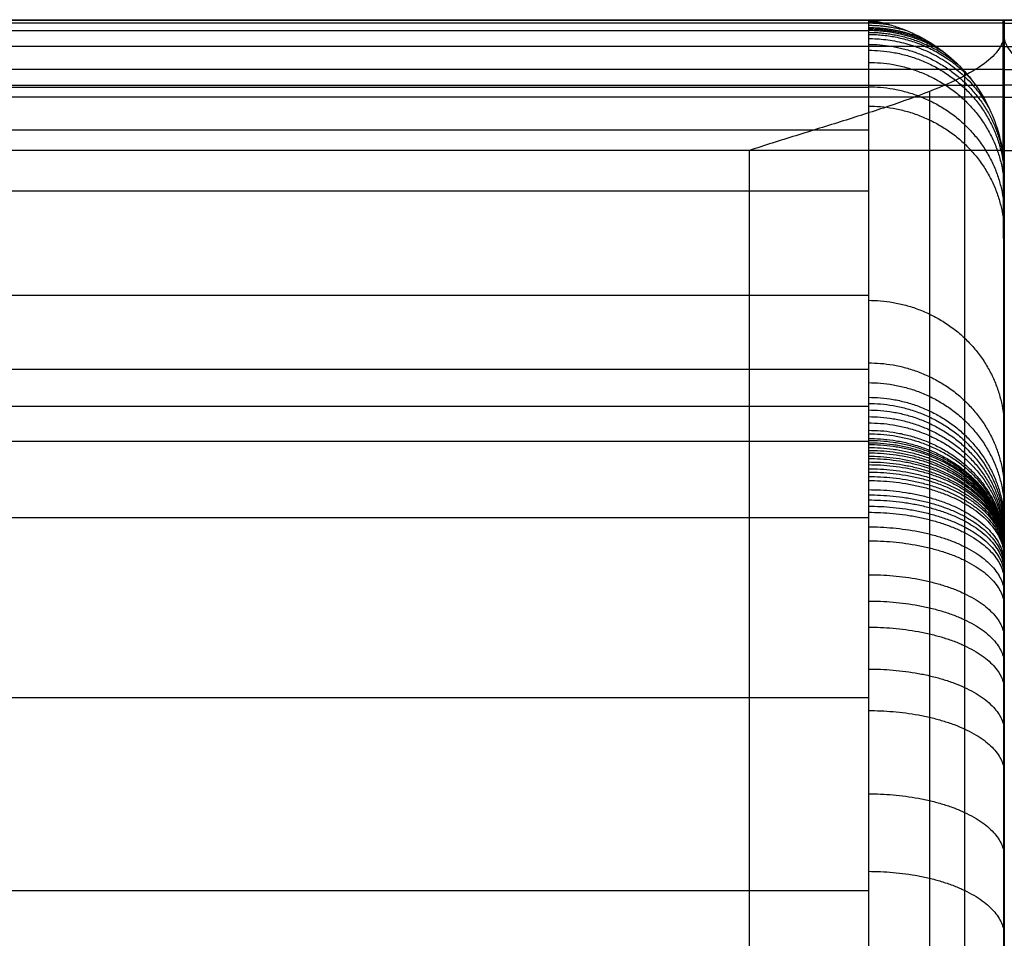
# Model space of a CAD drawing. Header units: millimetres. Extents: x -2558 to -458, y -1100 to -49.
# Tile 77 of 109: x -1566 to -1508, y -103 to -49. Entities that reach past the tile are written whole.
import ezdxf

# ---------------------------------------------------------------- set-up
doc = ezdxf.new("R2010")
doc.units = ezdxf.units.MM
doc.layers.add('patt2$SOLIDEE', color=7, linetype='Continuous', true_color=0x3100ff)

msp = doc.modelspace()

# ---------------------------------------------------------------- linework, layer by layer
at = {"layer": 'patt2$SOLIDEE'}
for points, degree in [([(-2556.978, -49.371, 340.63), (-2032.399, -49.371, 340.63), (-1507.82, -49.371, 340.63)], 2), ([(-1507.82, -49.55, 343.731), (-2032.133, -49.55, 343.731), (-2556.446, -49.55, 343.731)], 2), ([(-2376.626, -49.371, 350.564), (-1942.223, -49.371, 350.564), (-1507.82, -49.371, 350.564)], 2), ([(-1507.82, -49.371, 348.896), (-1941.971, -49.371, 348.896), (-2376.122, -49.371, 348.896)], 2), ([(-2374.387, -49.371, 343.154), (-1941.103, -49.371, 343.154), (-1507.82, -49.371, 343.154)], 2), ([(-1515.82, -49.371, 338.106), (-1944.341, -49.371, 338.106), (-2372.862, -49.371, 338.106)], 2), ([(-1507.82, -49.371, 338.106), (-1511.82, -49.371, 338.106), (-1515.82, -49.371, 338.106)], 2), ([(-458.719, -49.352, 340.63), (-983.298, -49.362, 340.63), (-1507.877, -49.371, 340.63)], 2), ([(-639.071, -49.355, 350.564), (-1073.474, -49.363, 350.564), (-1507.877, -49.371, 350.564)], 2), ([(-641.309, -49.355, 343.154), (-1074.593, -49.363, 343.154), (-1507.877, -49.371, 343.154)], 2), ([(-1507.877, -49.371, 348.896), (-1073.726, -49.363, 348.896), (-639.574, -49.355, 348.896)], 2), ([(-1507.877, -49.371, 350.564), (-1507.877, -49.371, 349.73), (-1507.877, -49.371, 348.896)], 2), ([(-1507.877, -49.371, 350.564), (-1507.877, -53.209, 350.564), (-1507.877, -57.047, 350.564)], 2), ([(-1507.877, -49.371, 338.106), (-1503.877, -49.371, 338.106), (-1499.877, -49.371, 338.106)], 2), ([(-1507.877, -57.047, 350.564), (-1507.877, -53.209, 349.73), (-1507.877, -49.371, 348.896)], 2), ([(-1507.877, -49.371, 343.154), (-1507.877, -49.371, 340.63), (-1507.877, -49.371, 338.106)], 2), ([(-1507.877, -49.55, 343.731), (-983.563, -49.541, 343.731), (-459.25, -49.531, 343.731)], 2), ([(-1507.82, -49.371, 350.564), (-1507.82, -49.371, 349.73), (-1507.82, -49.371, 348.896)], 2), ([(-1507.82, -49.371, 350.564), (-1507.82, -53.209, 350.564), (-1507.82, -57.047, 350.564)], 2), ([(-1507.82, -57.047, 350.564), (-1507.82, -53.209, 349.73), (-1507.82, -49.371, 348.896)], 2), ([(-1507.82, -49.371, 343.154), (-1507.82, -49.371, 340.63), (-1507.82, -49.371, 338.106)], 2), ([(-1515.82, -50.014, 335.844), (-2035.901, -50.014, 335.844), (-2555.983, -50.014, 335.844)], 2), ([(-1507.877, -50.101, 335.564), (-1507.877, -52.901, 335.564), (-1507.877, -55.702, 335.564), (-1507.877, -58.503, 335.564)], 3), ([(-1507.82, -50.101, 335.564), (-1507.82, -52.901, 335.564), (-1507.82, -55.702, 335.564), (-1507.82, -58.503, 335.564)], 3), ([(-1507.82, -50.921, 346.467), (-2031.448, -50.921, 346.467), (-2555.076, -50.921, 346.467)], 2), ([(-1507.877, -50.921, 346.467), (-984.249, -50.911, 346.467), (-460.621, -50.902, 346.467)], 2), ([(-1507.82, -52.292, 348.042), (-2030.762, -52.292, 348.042), (-2553.705, -52.292, 348.042)], 2), ([(-1507.877, -52.292, 348.042), (-984.934, -52.282, 348.042), (-461.991, -52.272, 348.042)], 2), ([(-2557.82, -53.209, 349.73), (-2032.82, -53.209, 349.73), (-1507.82, -53.209, 349.73)], 2), ([(-457.877, -53.19, 349.73), (-982.877, -53.199, 349.73), (-1507.877, -53.209, 349.73)], 2), ([(-1515.82, -53.341, 325.816), (-2034.238, -53.341, 325.816), (-2552.656, -53.341, 325.816)], 2), ([(-1512.213, -53.574, 346.17), (-1512.213, -110.824, 346.17), (-1512.213, -168.075, 346.17), (-1512.213, -225.326, 346.17)], 3), ([(-1507.82, -53.92, 349.189), (-2029.948, -53.92, 349.189), (-2552.077, -53.92, 349.189)], 2), ([(-1507.877, -53.92, 349.189), (-985.748, -53.911, 349.189), (-463.62, -53.901, 349.189)], 2), ([(-1515.82, -55.849, 318.452), (-2032.984, -55.849, 318.452), (-2550.148, -55.849, 318.452)], 2), ([(-1522.82, -57.047, 350.564), (-1949.723, -57.047, 350.564), (-2376.626, -57.047, 350.564)], 2), ([(-1522.82, -216.748, 350.564), (-1522.82, -163.515, 350.564), (-1522.82, -110.281, 350.564), (-1522.82, -57.047, 350.564)], 3), ([(-1507.82, -57.047, 350.564), (-1515.32, -57.047, 350.564), (-1522.82, -57.047, 350.564)], 2), ([(-1507.877, -57.047, 350.564), (-1500.377, -57.047, 350.564), (-1492.877, -57.047, 350.564)], 2), ([(-1507.877, -58.503, 335.564), (-1507.876, -111.746, 335.564), (-1507.875, -164.99, 335.564), (-1507.874, -218.233, 335.564)], 3), ([(-1507.82, -58.503, 335.564), (-1507.82, -111.746, 335.564), (-1507.82, -164.99, 335.564), (-1507.82, -218.233, 335.564)], 3), ([(-1515.82, -59.439, 307.908), (-2031.189, -59.439, 307.908), (-2546.558, -59.439, 307.908)], 2), ([(-1515.82, -65.578, 289.877), (-2028.119, -65.578, 289.877), (-2540.418, -65.578, 289.877)], 2), ([(-1515.82, -69.942, 277.062), (-2025.937, -69.942, 277.062), (-2536.055, -69.942, 277.062)], 2), ([(-1515.82, -72.117, 270.946), (-2024.85, -72.117, 270.946), (-2533.88, -72.117, 270.946)], 2), ([(-1515.82, -74.181, 267.116), (-2023.818, -74.181, 267.116), (-2531.816, -74.181, 267.116)], 2), ([(-1515.82, -78.666, 263.641), (-2021.575, -78.666, 263.641), (-2527.331, -78.666, 263.641)], 2), ([(-1515.82, -89.258, 257.967), (-2016.279, -89.258, 257.967), (-2516.739, -89.258, 257.967)], 2), ([(-1515.82, -100.615, 251.959), (-2010.601, -100.615, 251.959), (-2505.382, -100.615, 251.959)], 2)]:
    msp.add_open_spline(points, degree=degree, dxfattribs=at)
for points, knots in [([(-1515.82, -49.37, 338.105), (-1515.82, -49.375, 338.084), (-1515.82, -49.388, 338.028), (-1515.82, -49.403, 337.991), (-1515.82, -49.434, 337.849), (-1515.82, -49.457, 337.78), (-1515.82, -49.497, 337.613), (-1515.82, -49.571, 337.349), (-1515.82, -49.681, 336.955), (-1515.82, -49.796, 336.566), (-1515.82, -49.893, 336.239), (-1515.82, -49.987, 335.933), (-1515.82, -50.095, 335.581), (-1515.82, -50.257, 335.066), (-1515.82, -50.497, 334.295), (-1515.82, -50.804, 333.363), (-1515.82, -51.271, 331.944), (-1515.82, -52.103, 329.456), (-1515.82, -53.203, 326.217), (-1515.82, -57.868, 312.522), (-1515.82, -63.283, 296.617), (-1515.82, -68.705, 280.696), (-1515.82, -70.575, 275.201), (-1515.82, -71.355, 272.941), (-1515.82, -71.918, 271.438), (-1515.82, -72.28, 270.538), (-1515.82, -72.644, 269.701), (-1515.82, -73.026, 268.921), (-1515.82, -73.37, 268.299), (-1515.82, -73.706, 267.769), (-1515.82, -73.913, 267.47), (-1515.82, -74.105, 267.213), (-1515.82, -74.212, 267.075), (-1515.82, -74.34, 266.917), (-1515.82, -74.487, 266.744), (-1515.82, -74.704, 266.506), (-1515.82, -74.9, 266.306), (-1515.82, -75.048, 266.165), (-1515.82, -75.226, 265.999), (-1515.82, -75.385, 265.86), (-1515.82, -75.586, 265.692), (-1515.82, -75.78, 265.536), (-1515.82, -76.012, 265.357), (-1515.82, -76.243, 265.188), (-1515.82, -76.6, 264.934), (-1515.82, -76.953, 264.697), (-1515.82, -77.321, 264.459), (-1515.82, -77.645, 264.255), (-1515.82, -77.985, 264.046), (-1515.82, -78.521, 263.725), (-1515.82, -79.203, 263.328), (-1515.82, -80.432, 262.634), (-1515.82, -81.881, 261.844), (-1515.82, -83.566, 260.944), (-1515.82, -85.416, 259.968), (-1515.82, -87.568, 258.845), (-1515.82, -90.846, 257.142), (-1515.82, -94.839, 255.063), (-1515.82, -99.39, 252.647), (-1515.82, -103.471, 250.379), (-1515.82, -106.468, 248.555), (-1515.82, -108.61, 247.117), (-1515.82, -110.664, 245.647), (-1515.82, -113.156, 243.651), (-1515.82, -116.148, 240.822), (-1515.82, -119.231, 237.442), (-1515.82, -121.72, 234.382), (-1515.82, -123.536, 231.919), (-1515.82, -125.104, 229.617), (-1515.82, -126.758, 226.85), (-1515.82, -128.375, 223.599), (-1515.82, -129.733, 220.376), (-1515.82, -130.656, 217.776), (-1515.82, -131.281, 215.751), (-1515.82, -131.73, 214.131), (-1515.82, -132.189, 212.149), (-1515.82, -132.496, 210.418), (-1515.82, -132.671, 209.275), (-1515.82, -132.717, 208.965), (-1515.82, -132.771, 208.577), (-1515.82, -132.848, 207.965), (-1515.82, -132.94, 207.178), (-1515.82, -133.045, 206.269), (-1515.82, -133.165, 205.196), (-1515.82, -133.327, 203.744), (-1515.82, -133.511, 202.074), (-1515.82, -134.114, 196.553), (-1515.82, -135.904, 179.983), (-1515.82, -138.867, 152.364), (-1515.82, -147.042, 76.036), (-1515.82, -159.45, -39.965), (-1515.82, -170.61, -144.29), (-1515.82, -176.102, -195.637)], [0.567328, 0.567328, 0.567328, 0.567328, 0.603229, 0.668757, 0.734286, 0.814779, 0.895272, 1.056259, 1.461151, 1.866043, 2.108356, 2.350668, 2.730042, 3.109416, 3.868164, 4.945091, 6.022017, 8.235511, 12.686572, 16.211924, 51.665423, 63.086293, 66.666348, 69.094035, 69.974609, 70.771529, 71.414904, 71.850832, 72.193286, 72.303149, 72.413012, 72.448508, 72.484005, 72.502006, 72.520007, 72.532312, 72.544617, 72.570732, 72.596847, 72.651364, 72.705882, 72.808855, 72.911828, 73.070958, 73.230088, 73.640823, 73.903297, 74.165771, 74.509534, 74.853297, 75.714424, 76.57555, 78.728028, 80.4308, 82.133572, 84.886697, 87.639821, 93.204359, 98.4804, 103.377043, 107.862593, 110.038631, 112.091605, 116.496562, 121.251473, 126.408237, 131.676976, 134.168215, 136.7021, 141.262433, 145.424679, 149.307645, 153.143559, 154.844823, 156.535315, 159.100682, 162.132179, 162.618272, 162.926986, 163.2357, 164.180629, 164.953908, 165.727188, 166.979833, 168.232478, 170.137487, 172.042495, 184.92836, 220.155011, 255.381662, 415.225601, 570.143793, 570.143793, 570.143793, 570.143793]), ([(-1515.82, -49.37, 338.105), (-1515.79, -49.375, 338.083), (-1515.761, -49.38, 338.063), (-1515.702, -49.389, 338.032), (-1515.672, -49.393, 338.021), (-1515.612, -49.402, 337.997), (-1515.583, -49.407, 337.983), (-1515.523, -49.418, 337.948), (-1515.493, -49.424, 337.926), (-1515.403, -49.442, 337.865), (-1515.343, -49.454, 337.835), (-1515.222, -49.478, 337.782), (-1515.162, -49.491, 337.752), (-1515.04, -49.519, 337.684), (-1514.979, -49.534, 337.649), (-1514.857, -49.565, 337.587), (-1514.796, -49.581, 337.558), (-1514.611, -49.63, 337.474), (-1514.488, -49.666, 337.42), (-1514.116, -49.781, 337.261), (-1513.867, -49.87, 337.16), (-1513.37, -50.072, 336.973), (-1513.121, -50.185, 336.888), (-1512.383, -50.56, 336.648), (-1511.899, -50.861, 336.509), (-1510.985, -51.558, 336.277), (-1510.553, -51.954, 336.18), (-1509.772, -52.822, 336.022), (-1509.423, -53.294, 335.956), (-1508.825, -54.288, 335.846), (-1508.576, -54.809, 335.803), (-1508.186, -55.868, 335.73), (-1508.045, -56.405, 335.7), (-1507.862, -57.468, 335.635), (-1507.82, -57.994, 335.602), (-1507.82, -58.503, 335.564)], [0, 0, 0, 0, 0.037376, 0.037376, 0.074751, 0.074751, 0.112127, 0.112127, 0.149502, 0.149502, 0.224253, 0.224253, 0.299004, 0.299004, 0.373755, 0.373755, 0.448506, 0.448506, 0.598008, 0.598008, 0.897012, 0.897012, 1.196016, 1.196016, 1.794025, 1.794025, 2.392033, 2.392033, 2.990041, 2.990041, 3.588049, 3.588049, 4.186058, 4.186058, 4.784066, 4.784066, 4.784066, 4.784066]), ([(-1515.82, -49.371, 338.106), (-1515.82, -49.376, 338.084), (-1515.82, -49.389, 338.028), (-1515.82, -49.405, 337.991), (-1515.82, -49.435, 337.849), (-1515.82, -49.458, 337.78), (-1515.82, -49.499, 337.613), (-1515.82, -49.572, 337.35), (-1515.82, -49.682, 336.955), (-1515.82, -49.797, 336.566), (-1515.82, -49.895, 336.239), (-1515.82, -49.988, 335.933), (-1515.82, -50.096, 335.581), (-1515.82, -50.258, 335.066), (-1515.82, -50.498, 334.295), (-1515.82, -50.806, 333.363), (-1515.82, -51.273, 331.944), (-1515.82, -52.104, 329.456), (-1515.82, -53.205, 326.218), (-1515.82, -57.869, 312.523), (-1515.82, -63.285, 296.617), (-1515.82, -68.706, 280.696), (-1515.82, -70.576, 275.201), (-1515.82, -71.357, 272.942), (-1515.82, -71.92, 271.438), (-1515.82, -72.281, 270.538), (-1515.82, -72.645, 269.701), (-1515.82, -73.027, 268.921), (-1515.82, -73.371, 268.299), (-1515.82, -73.707, 267.769), (-1515.82, -73.914, 267.47), (-1515.82, -74.106, 267.213), (-1515.82, -74.213, 267.075), (-1515.82, -74.342, 266.918), (-1515.82, -74.488, 266.744), (-1515.82, -74.705, 266.507), (-1515.82, -74.901, 266.307), (-1515.82, -75.049, 266.165), (-1515.82, -75.228, 266), (-1515.82, -75.387, 265.861), (-1515.82, -75.587, 265.692), (-1515.82, -75.781, 265.536), (-1515.82, -76.014, 265.358), (-1515.82, -76.244, 265.188), (-1515.82, -76.601, 264.934), (-1515.82, -76.954, 264.697), (-1515.82, -77.322, 264.46), (-1515.82, -77.646, 264.256), (-1515.82, -77.986, 264.047), (-1515.82, -78.522, 263.725), (-1515.82, -79.204, 263.329), (-1515.82, -80.433, 262.635), (-1515.82, -81.883, 261.844), (-1515.82, -83.567, 260.944), (-1515.82, -85.418, 259.968), (-1515.82, -87.569, 258.845), (-1515.82, -90.847, 257.142), (-1515.82, -94.84, 255.063), (-1515.82, -99.391, 252.648), (-1515.82, -103.472, 250.379), (-1515.82, -106.47, 248.555), (-1515.82, -108.611, 247.118), (-1515.82, -110.666, 245.647), (-1515.82, -113.157, 243.651), (-1515.82, -116.149, 240.822), (-1515.82, -119.232, 237.442), (-1515.82, -121.722, 234.382), (-1515.82, -123.537, 231.92), (-1515.82, -125.105, 229.617), (-1515.82, -126.759, 226.85), (-1515.82, -128.376, 223.6), (-1515.82, -129.734, 220.377), (-1515.82, -130.657, 217.776), (-1515.82, -131.282, 215.751), (-1515.82, -131.731, 214.131), (-1515.82, -132.19, 212.149), (-1515.82, -132.498, 210.418), (-1515.82, -132.673, 209.276), (-1515.82, -132.719, 208.966), (-1515.82, -132.772, 208.578), (-1515.82, -132.849, 207.965), (-1515.82, -132.941, 207.178), (-1515.82, -133.046, 206.269), (-1515.82, -133.166, 205.197), (-1515.82, -133.328, 203.745), (-1515.82, -133.512, 202.074), (-1515.82, -134.115, 196.553), (-1515.82, -135.905, 179.983), (-1515.82, -138.868, 152.364), (-1515.82, -147.043, 76.036), (-1515.82, -159.45, -39.965), (-1515.82, -170.61, -144.29), (-1515.82, -176.102, -195.637)], [0.567328, 0.567328, 0.567328, 0.567328, 0.603229, 0.668757, 0.734286, 0.814779, 0.895272, 1.056259, 1.461151, 1.866043, 2.108356, 2.350668, 2.730042, 3.109416, 3.868164, 4.945091, 6.022017, 8.235511, 12.686572, 16.211924, 51.665423, 63.086293, 66.666348, 69.094035, 69.974609, 70.771529, 71.414904, 71.850832, 72.193286, 72.303149, 72.413012, 72.448508, 72.484005, 72.502006, 72.520007, 72.532312, 72.544617, 72.570732, 72.596847, 72.651364, 72.705882, 72.808855, 72.911828, 73.070958, 73.230088, 73.640823, 73.903297, 74.165771, 74.509534, 74.853297, 75.714424, 76.57555, 78.728028, 80.4308, 82.133572, 84.886697, 87.639821, 93.204359, 98.4804, 103.377043, 107.862593, 110.038631, 112.091605, 116.496562, 121.251473, 126.408237, 131.676976, 134.168215, 136.7021, 141.262433, 145.424679, 149.307645, 153.143559, 154.844823, 156.535315, 159.100682, 162.132179, 162.618272, 162.926986, 163.2357, 164.180629, 164.953908, 165.727188, 166.979833, 168.232478, 170.137487, 172.042495, 184.92836, 220.155011, 255.381662, 415.225601, 570.143793, 570.143793, 570.143793, 570.143793]), ([(-1507.877, -49.371, 343.154), (-1507.877, -49.425, 343.348), (-1507.877, -49.807, 344.576), (-1507.877, -50.975, 346.736), (-1507.877, -52.254, 348.086), (-1507.877, -53.76, 349.175), (-1507.877, -55.406, 349.954), (-1507.877, -57.047, 350.564)], [481.869298, 481.869298, 481.869298, 481.869298, 486.619907, 512.231481, 537.843055, 563.454629, 589.066204, 589.066204, 589.066204, 589.066204]), ([(-1507.82, -49.371, 343.154), (-1507.82, -49.425, 343.348), (-1507.82, -49.807, 344.576), (-1507.82, -50.975, 346.736), (-1507.82, -52.254, 348.086), (-1507.82, -53.76, 349.175), (-1507.82, -55.406, 349.954), (-1507.82, -57.047, 350.564)], [481.869298, 481.869298, 481.869298, 481.869298, 486.619907, 512.231481, 537.843055, 563.454629, 589.066204, 589.066204, 589.066204, 589.066204]), ([(-1507.82, -50.101, 335.564), (-1507.82, -50.39, 336.447), (-1507.898, -50.68, 337.364), (-1508.242, -51.258, 339.222), (-1508.507, -51.548, 340.162), (-1509.238, -52.127, 342.008), (-1509.704, -52.416, 342.914), (-1510.825, -52.995, 344.629), (-1511.481, -53.284, 345.438), (-1512.945, -53.863, 346.902), (-1513.754, -54.153, 347.558), (-1515.469, -54.732, 348.679), (-1516.375, -55.021, 349.145), (-1518.221, -55.6, 349.876), (-1519.162, -55.889, 350.141), (-1521.019, -56.468, 350.485), (-1521.936, -56.758, 350.564), (-1522.82, -57.047, 350.564)], [0, 0, 0, 0, 0.87722, 0.87722, 1.754439, 1.754439, 2.631659, 2.631659, 3.508878, 3.508878, 4.386098, 4.386098, 5.263317, 5.263317, 6.140537, 6.140537, 7.017757, 7.017757, 7.017757, 7.017757]), ([(-1507.877, -50.101, 335.564), (-1507.877, -50.39, 336.447), (-1507.798, -50.68, 337.364), (-1507.454, -51.258, 339.222), (-1507.189, -51.548, 340.162), (-1506.458, -52.127, 342.008), (-1505.992, -52.416, 342.914), (-1504.871, -52.995, 344.629), (-1504.215, -53.284, 345.438), (-1502.751, -53.863, 346.902), (-1501.942, -54.153, 347.558), (-1500.227, -54.731, 348.679), (-1499.321, -55.021, 349.145), (-1497.475, -55.6, 349.876), (-1496.535, -55.889, 350.141), (-1494.677, -56.468, 350.485), (-1493.76, -56.757, 350.564), (-1492.877, -57.047, 350.564)], [0, 0, 0, 0, 0.87722, 0.87722, 1.754439, 1.754439, 2.631659, 2.631659, 3.508878, 3.508878, 4.386098, 4.386098, 5.263317, 5.263317, 6.140537, 6.140537, 7.017757, 7.017757, 7.017757, 7.017757]), ([(-1507.877, -58.503, 335.564), (-1507.877, -58.583, 335.318), (-1507.877, -58.895, 334.371), (-1507.877, -59.681, 332.019), (-1507.877, -60.774, 328.803), (-1507.876, -65.442, 315.099), (-1507.876, -70.856, 299.196), (-1507.876, -76.278, 283.275), (-1507.876, -78.149, 277.776), (-1507.876, -78.899, 275.605), (-1507.876, -79.38, 274.324), (-1507.876, -79.669, 273.606), (-1507.876, -79.92, 273.033), (-1507.876, -80.129, 272.608), (-1507.876, -80.274, 272.35), (-1507.876, -80.375, 272.192), (-1507.876, -80.423, 272.122), (-1507.876, -80.459, 272.073), (-1507.876, -80.478, 272.05), (-1507.876, -80.493, 272.032), (-1507.876, -80.503, 272.019), (-1507.876, -80.513, 272.009), (-1507.876, -80.525, 271.997), (-1507.876, -80.54, 271.982), (-1507.876, -80.566, 271.958), (-1507.876, -80.6, 271.928), (-1507.876, -80.654, 271.882), (-1507.876, -80.722, 271.828), (-1507.876, -80.818, 271.754), (-1507.876, -80.931, 271.67), (-1507.876, -81.129, 271.53), (-1507.876, -81.359, 271.375), (-1507.876, -81.621, 271.205), (-1507.876, -81.866, 271.051), (-1507.876, -82.136, 270.885), (-1507.876, -82.579, 270.619), (-1507.876, -83.174, 270.273), (-1507.876, -84.299, 269.638), (-1507.876, -85.679, 268.885), (-1507.876, -87.313, 268.012), (-1507.876, -89.129, 267.055), (-1507.876, -91.259, 265.943), (-1507.876, -94.534, 264.241), (-1507.876, -98.553, 262.149), (-1507.876, -103.187, 259.689), (-1507.876, -107.458, 257.317), (-1507.876, -110.752, 255.315), (-1507.876, -113.164, 253.696), (-1507.876, -115.505, 252.021), (-1507.875, -118.425, 249.684), (-1507.875, -121.893, 246.399), (-1507.875, -125.302, 242.657), (-1507.875, -128.021, 239.316), (-1507.875, -130.059, 236.555), (-1507.875, -131.858, 233.914), (-1507.875, -133.785, 230.691), (-1507.875, -135.656, 226.925), (-1507.875, -137.194, 223.274), (-1507.875, -138.245, 220.314), (-1507.875, -138.956, 218.011), (-1507.875, -139.487, 216.098), (-1507.875, -140.035, 213.731), (-1507.875, -140.388, 211.733), (-1507.875, -140.581, 210.472), (-1507.875, -140.635, 210.109), (-1507.875, -140.707, 209.593), (-1507.875, -140.79, 208.922), (-1507.875, -140.887, 208.097), (-1507.875, -140.994, 207.17), (-1507.875, -141.116, 206.084), (-1507.875, -141.278, 204.623), (-1507.875, -141.463, 202.946), (-1507.875, -142.068, 197.414), (-1507.875, -143.858, 180.837), (-1507.875, -146.821, 153.216), (-1507.875, -154.997, 76.887), (-1507.875, -167.435, -39.398), (-1507.874, -178.625, -144.007), (-1507.874, -184.148, -195.637)], [5.245713, 5.245713, 5.245713, 5.245713, 6.022017, 8.235511, 12.686572, 16.211924, 51.665423, 63.086293, 66.666348, 69.094035, 69.974609, 70.771529, 71.414904, 71.850832, 72.193286, 72.303149, 72.413012, 72.448508, 72.484005, 72.502006, 72.520007, 72.532312, 72.544617, 72.570732, 72.596847, 72.651364, 72.705882, 72.808855, 72.911828, 73.070958, 73.230088, 73.640823, 73.903297, 74.165771, 74.509534, 74.853297, 75.714424, 76.57555, 78.728028, 80.4308, 82.133572, 84.886697, 87.639821, 93.204359, 98.4804, 103.377043, 107.862593, 110.038631, 112.091605, 116.496562, 121.251473, 126.408237, 131.676976, 134.168215, 136.7021, 141.262433, 145.424679, 149.307645, 153.143559, 154.844823, 156.535315, 159.100682, 162.132179, 162.618272, 162.926986, 163.2357, 164.180629, 164.953908, 165.727188, 166.979833, 168.232478, 170.137487, 172.042495, 184.92836, 220.155011, 255.381662, 415.225601, 570.999538, 570.999538, 570.999538, 570.999538]), ([(-1507.82, -58.503, 335.564), (-1507.82, -58.583, 335.318), (-1507.82, -58.895, 334.371), (-1507.82, -59.681, 332.019), (-1507.82, -60.774, 328.803), (-1507.82, -65.442, 315.099), (-1507.82, -70.856, 299.196), (-1507.82, -76.278, 283.275), (-1507.82, -78.149, 277.776), (-1507.82, -78.899, 275.605), (-1507.82, -79.38, 274.324), (-1507.82, -79.669, 273.606), (-1507.82, -79.92, 273.033), (-1507.82, -80.129, 272.608), (-1507.82, -80.274, 272.35), (-1507.82, -80.375, 272.192), (-1507.82, -80.423, 272.122), (-1507.82, -80.459, 272.073), (-1507.82, -80.478, 272.05), (-1507.82, -80.493, 272.032), (-1507.82, -80.503, 272.019), (-1507.82, -80.513, 272.009), (-1507.82, -80.525, 271.997), (-1507.82, -80.54, 271.982), (-1507.82, -80.566, 271.958), (-1507.82, -80.6, 271.928), (-1507.82, -80.654, 271.882), (-1507.82, -80.722, 271.828), (-1507.82, -80.818, 271.754), (-1507.82, -80.931, 271.67), (-1507.82, -81.129, 271.53), (-1507.82, -81.359, 271.375), (-1507.82, -81.621, 271.205), (-1507.82, -81.866, 271.051), (-1507.82, -82.136, 270.885), (-1507.82, -82.579, 270.619), (-1507.82, -83.174, 270.273), (-1507.82, -84.299, 269.638), (-1507.82, -85.679, 268.885), (-1507.82, -87.313, 268.012), (-1507.82, -89.129, 267.055), (-1507.82, -91.259, 265.943), (-1507.82, -94.534, 264.241), (-1507.82, -98.553, 262.149), (-1507.82, -103.187, 259.689), (-1507.82, -107.458, 257.317), (-1507.82, -110.752, 255.315), (-1507.82, -113.164, 253.696), (-1507.82, -115.505, 252.021), (-1507.82, -118.425, 249.684), (-1507.82, -121.893, 246.399), (-1507.82, -125.302, 242.657), (-1507.82, -128.021, 239.316), (-1507.82, -130.059, 236.555), (-1507.82, -131.858, 233.914), (-1507.82, -133.785, 230.691), (-1507.82, -135.656, 226.925), (-1507.82, -137.194, 223.274), (-1507.82, -138.245, 220.314), (-1507.82, -138.956, 218.011), (-1507.82, -139.487, 216.098), (-1507.82, -140.035, 213.731), (-1507.82, -140.388, 211.733), (-1507.82, -140.581, 210.472), (-1507.82, -140.635, 210.109), (-1507.82, -140.707, 209.593), (-1507.82, -140.79, 208.922), (-1507.82, -140.887, 208.097), (-1507.82, -140.994, 207.17), (-1507.82, -141.116, 206.084), (-1507.82, -141.278, 204.623), (-1507.82, -141.463, 202.946), (-1507.82, -142.068, 197.414), (-1507.82, -143.858, 180.837), (-1507.82, -146.821, 153.216), (-1507.82, -154.997, 76.887), (-1507.82, -167.435, -39.398), (-1507.82, -178.625, -144.007), (-1507.82, -184.148, -195.637)], [5.245713, 5.245713, 5.245713, 5.245713, 6.022017, 8.235511, 12.686572, 16.211924, 51.665423, 63.086293, 66.666348, 69.094035, 69.974609, 70.771529, 71.414904, 71.850832, 72.193286, 72.303149, 72.413012, 72.448508, 72.484005, 72.502006, 72.520007, 72.532312, 72.544617, 72.570732, 72.596847, 72.651364, 72.705882, 72.808855, 72.911828, 73.070958, 73.230088, 73.640823, 73.903297, 74.165771, 74.509534, 74.853297, 75.714424, 76.57555, 78.728028, 80.4308, 82.133572, 84.886697, 87.639821, 93.204359, 98.4804, 103.377043, 107.862593, 110.038631, 112.091605, 116.496562, 121.251473, 126.408237, 131.676976, 134.168215, 136.7021, 141.262433, 145.424679, 149.307645, 153.143559, 154.844823, 156.535315, 159.100682, 162.132179, 162.618272, 162.926986, 163.2357, 164.180629, 164.953908, 165.727188, 166.979833, 168.232478, 170.137487, 172.042495, 184.92836, 220.155011, 255.381662, 415.225601, 570.999538, 570.999538, 570.999538, 570.999538]), ([(-1507.82, -184.148, -195.637), (-1507.82, -178.625, -144.007), (-1507.82, -167.435, -39.398), (-1507.82, -154.997, 76.887), (-1507.82, -146.821, 153.216), (-1507.82, -143.858, 180.837), (-1507.82, -142.068, 197.414), (-1507.82, -141.463, 202.946), (-1507.82, -141.278, 204.623), (-1507.82, -141.116, 206.084), (-1507.82, -140.994, 207.17), (-1507.82, -140.887, 208.097), (-1507.82, -140.79, 208.922), (-1507.82, -140.707, 209.593), (-1507.82, -140.635, 210.109), (-1507.82, -140.581, 210.472), (-1507.82, -140.388, 211.733), (-1507.82, -140.035, 213.731), (-1507.82, -139.487, 216.098), (-1507.82, -138.956, 218.011), (-1507.82, -138.245, 220.314), (-1507.82, -137.194, 223.274), (-1507.82, -135.656, 226.925), (-1507.82, -133.785, 230.691), (-1507.82, -131.858, 233.914), (-1507.82, -130.059, 236.555), (-1507.82, -128.021, 239.316), (-1507.82, -125.302, 242.657), (-1507.82, -121.893, 246.399), (-1507.82, -118.425, 249.684), (-1507.82, -115.505, 252.021), (-1507.82, -113.164, 253.696), (-1507.82, -110.752, 255.315), (-1507.82, -107.458, 257.317), (-1507.82, -103.187, 259.689), (-1507.82, -98.553, 262.149), (-1507.82, -94.534, 264.241), (-1507.82, -91.259, 265.943), (-1507.82, -89.129, 267.055), (-1507.82, -87.313, 268.012), (-1507.82, -85.679, 268.885), (-1507.82, -84.299, 269.638), (-1507.82, -83.174, 270.273), (-1507.82, -82.579, 270.619), (-1507.82, -82.136, 270.885), (-1507.82, -81.866, 271.051), (-1507.82, -81.621, 271.205), (-1507.82, -81.359, 271.375), (-1507.82, -81.129, 271.53), (-1507.82, -80.931, 271.67), (-1507.82, -80.818, 271.754), (-1507.82, -80.722, 271.828), (-1507.82, -80.654, 271.882), (-1507.82, -80.6, 271.928), (-1507.82, -80.566, 271.958), (-1507.82, -80.54, 271.982), (-1507.82, -80.525, 271.997), (-1507.82, -80.513, 272.009), (-1507.82, -80.503, 272.019), (-1507.82, -80.493, 272.032), (-1507.82, -80.478, 272.05), (-1507.82, -80.459, 272.073), (-1507.82, -80.423, 272.122), (-1507.82, -80.375, 272.192), (-1507.82, -80.274, 272.35), (-1507.82, -80.129, 272.608), (-1507.82, -79.92, 273.033), (-1507.82, -79.669, 273.606), (-1507.82, -79.38, 274.324), (-1507.82, -78.899, 275.605), (-1507.82, -78.149, 277.776), (-1507.82, -76.278, 283.275), (-1507.82, -70.856, 299.196), (-1507.82, -65.442, 315.099), (-1507.82, -60.774, 328.803), (-1507.82, -59.681, 332.019), (-1507.82, -58.895, 334.371), (-1507.82, -58.583, 335.318), (-1507.82, -58.503, 335.564)], [-570.999538, -570.999538, -570.999538, -570.999538, -415.225601, -255.381662, -220.155011, -184.92836, -172.042495, -170.137487, -168.232478, -166.979833, -165.727188, -164.953908, -164.180629, -163.2357, -162.926986, -162.618272, -162.132179, -159.100682, -156.535315, -154.844823, -153.143559, -149.307645, -145.424679, -141.262433, -136.7021, -134.168215, -131.676976, -126.408237, -121.251473, -116.496562, -112.091605, -110.038631, -107.862593, -103.377043, -98.4804, -93.204359, -87.639821, -84.886697, -82.133572, -80.4308, -78.728028, -76.57555, -75.714424, -74.853297, -74.509534, -74.165771, -73.903297, -73.640823, -73.230088, -73.070958, -72.911828, -72.808855, -72.705882, -72.651364, -72.596847, -72.570732, -72.544617, -72.532312, -72.520007, -72.502006, -72.484005, -72.448508, -72.413012, -72.303149, -72.193286, -71.850832, -71.414904, -70.771529, -69.974609, -69.094035, -66.666348, -63.086293, -51.665423, -16.211924, -12.686572, -8.235511, -6.022017, -5.245713, -5.245713, -5.245713, -5.245713])]:
    msp.add_open_spline(points, degree=3, knots=knots, dxfattribs=at)
for points, weights in [([(-1515.82, -49.383, 338.048), (-1515.776, -49.383, 338.048), (-1515.733, -49.384, 338.049)], [1, 0.997752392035, 0.995539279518]), ([(-1515.82, -49.405, 337.976), (-1515.696, -49.405, 337.976), (-1515.573, -49.409, 337.977)], [1, 0.993649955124, 0.987575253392]), ([(-1515.82, -49.43, 337.87), (-1515.616, -49.43, 337.87), (-1515.412, -49.44, 337.872)], [1, 0.989547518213, 0.979841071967]), ([(-1515.82, -49.458, 337.771), (-1515.516, -49.458, 337.771), (-1515.213, -49.48, 337.777)], [1, 0.98450818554, 0.970655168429]), ([(-1515.82, -49.487, 337.658), (-1515.415, -49.487, 337.658), (-1515.012, -49.526, 337.668)], [1, 0.979468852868, 0.961816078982]), ([(-1515.82, -49.543, 337.449), (-1515.21, -49.543, 337.449), (-1514.607, -49.632, 337.473)], [1, 0.969390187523, 0.945178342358]), ([(-1515.82, -49.68, 336.962), (-1514.675, -49.68, 336.962), (-1513.576, -49.988, 337.051)], [1, 0.944041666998, 0.909465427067]), ([(-1515.82, -49.814, 336.506), (-1514.11, -49.814, 336.506), (-1512.55, -50.483, 336.705)], [1, 0.918693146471, 0.882527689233]), ([(-1515.82, -49.893, 336.241), (-1513.757, -49.893, 336.241), (-1511.952, -50.847, 336.529)], [1, 0.903523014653, 0.870603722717]), ([(-1515.82, -49.972, 335.982), (-1513.392, -49.972, 335.982), (-1511.374, -51.262, 336.376)], [1, 0.888352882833, 0.861822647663]), ([(-1515.82, -50.095, 335.583), (-1512.795, -50.095, 335.583), (-1510.527, -52.005, 336.178)], [1, 0.864601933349, 0.854386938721]), ([(-1515.82, -50.217, 335.194), (-1512.164, -50.217, 335.194), (-1509.771, -52.853, 336.024)], [1, 0.840850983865, 0.854655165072]), ([(-1515.82, -50.462, 334.414), (-1510.789, -50.462, 334.414), (-1508.609, -54.778, 335.808)], [1, 0.793349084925, 0.878303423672]), ([(-1515.82, -50.805, 333.36), (-1508.528, -50.805, 333.36), (-1507.854, -57.706, 335.619)], [1, 0.72592744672, 0.964777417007]), ([(-1515.82, -51.15, 332.314), (-1507.82, -51.15, 332.314), (-1507.82, -58.745, 334.826)], [1, 0.707106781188, 1]), ([(-1515.82, -51.863, 330.178), (-1507.82, -51.863, 330.178), (-1507.82, -59.446, 332.727)], [1, 0.707106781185, 1]), ([(-1515.82, -53.302, 325.929), (-1507.82, -53.302, 325.929), (-1507.82, -60.874, 328.511)], [1, 0.707106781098, 1]), ([(-1515.82, -54.439, 322.59), (-1507.82, -54.439, 322.59), (-1507.82, -62.01, 325.174)], [1, 0.707106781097, 1]), ([(-1515.82, -65.866, 289.033), (-1507.82, -65.866, 289.033), (-1507.82, -73.439, 291.613)], [1, 0.707106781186, 1]), ([(-1515.82, -69.546, 278.224), (-1507.82, -69.546, 278.224), (-1507.82, -77.12, 280.801)], [1, 0.707106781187, 1]), ([(-1515.82, -70.711, 274.81), (-1507.82, -70.711, 274.81), (-1507.82, -78.276, 277.413)], [1, 0.707106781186, 1]), ([(-1515.82, -71.573, 272.366), (-1507.82, -71.573, 272.366), (-1507.82, -79.083, 275.123)], [1, 0.707106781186, 1]), ([(-1515.82, -71.938, 271.397), (-1507.82, -71.938, 271.397), (-1507.82, -79.394, 274.299)], [1, 0.707106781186, 1]), ([(-1515.82, -72.32, 270.453), (-1507.82, -72.32, 270.453), (-1507.82, -79.692, 273.561)], [1, 0.707106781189, 1]), ([(-1515.82, -72.713, 269.569), (-1507.82, -72.713, 269.569), (-1507.82, -79.953, 272.972)], [1, 0.707106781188, 1]), ([(-1515.82, -73.08, 268.833), (-1507.82, -73.08, 268.833), (-1507.82, -80.147, 272.582)], [1, 0.707106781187, 1]), ([(-1515.82, -73.515, 268.073), (-1507.82, -73.515, 268.073), (-1507.82, -80.316, 272.285)], [1, 0.707106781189, 1]), ([(-1515.82, -73.718, 267.756), (-1507.82, -73.718, 267.756), (-1507.82, -80.375, 272.192)], [1, 0.707106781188, 1]), ([(-1515.82, -73.994, 267.362), (-1507.82, -73.994, 267.362), (-1507.82, -80.438, 272.102)], [1, 0.707106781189, 1]), ([(-1515.82, -74.107, 267.211), (-1507.82, -74.107, 267.211), (-1507.82, -80.46, 272.074)], [1, 0.707106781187, 1]), ([(-1515.82, -74.247, 267.033), (-1507.82, -74.247, 267.033), (-1507.82, -80.481, 272.046)], [1, 0.707106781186, 1]), ([(-1515.82, -74.351, 266.905), (-1507.82, -74.351, 266.905), (-1507.82, -80.493, 272.032)], [1, 0.707106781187, 1]), ([(-1515.82, -74.526, 266.702), (-1507.82, -74.526, 266.702), (-1507.82, -80.505, 272.018)], [1, 0.707106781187, 1]), ([(-1515.82, -74.696, 266.516), (-1507.82, -74.696, 266.516), (-1507.82, -80.513, 272.009)], [1, 0.707106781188, 1]), ([(-1515.82, -74.84, 266.368), (-1507.82, -74.84, 266.368), (-1507.82, -80.521, 272)], [1, 0.707106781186, 1]), ([(-1515.82, -75.04, 266.173), (-1507.82, -75.04, 266.173), (-1507.82, -80.54, 271.982)], [1, 0.70710678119, 1]), ([(-1515.82, -75.175, 266.048), (-1507.82, -75.175, 266.048), (-1507.82, -80.559, 271.964)], [1, 0.707106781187, 1]), ([(-1515.82, -75.379, 265.867), (-1507.82, -75.379, 265.867), (-1507.82, -80.6, 271.928)], [1, 0.70710678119, 1]), ([(-1515.82, -75.536, 265.734), (-1507.82, -75.536, 265.734), (-1507.82, -80.642, 271.893)], [1, 0.707106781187, 1]), ([(-1515.82, -75.775, 265.542), (-1507.82, -75.775, 265.542), (-1507.82, -80.722, 271.828)], [1, 0.707106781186, 1]), ([(-1515.82, -75.973, 265.388), (-1507.82, -75.973, 265.388), (-1507.82, -80.804, 271.765)], [1, 0.70710678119, 1]), ([(-1515.82, -76.238, 265.192), (-1507.82, -76.238, 265.192), (-1507.82, -80.931, 271.671)], [1, 0.707106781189, 1]), ([(-1515.82, -76.474, 265.024), (-1507.82, -76.474, 265.024), (-1507.82, -81.061, 271.578)], [1, 0.707106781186, 1]), ([(-1515.82, -77.008, 264.663), (-1507.82, -77.008, 264.663), (-1507.82, -81.401, 271.348)], [1, 0.707106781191, 1]), ([(-1515.82, -77.318, 264.462), (-1507.82, -77.318, 264.462), (-1507.82, -81.622, 271.206)], [1, 0.707106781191, 1]), ([(-1515.82, -77.613, 264.276), (-1507.82, -77.613, 264.276), (-1507.82, -81.844, 271.066)], [1, 0.707106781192, 1]), ([(-1515.82, -77.983, 264.048), (-1507.82, -77.983, 264.048), (-1507.82, -82.136, 270.886)], [1, 0.707106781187, 1]), ([(-1515.82, -78.34, 263.834), (-1507.82, -78.34, 263.834), (-1507.82, -82.431, 270.709)], [1, 0.707106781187, 1]), ([(-1515.82, -79.197, 263.334), (-1507.82, -79.197, 263.334), (-1507.82, -83.175, 270.275)], [1, 0.707106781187, 1]), ([(-1515.82, -80.02, 262.868), (-1507.82, -80.02, 262.868), (-1507.82, -83.925, 269.851)], [1, 0.70710678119, 1]), ([(-1515.82, -82.014, 261.775), (-1507.82, -82.014, 261.775), (-1507.82, -85.812, 268.816)], [1, 0.707106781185, 1]), ([(-1515.82, -83.564, 260.947), (-1507.82, -83.564, 260.947), (-1507.82, -87.314, 268.013)], [1, 0.707106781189, 1]), ([(-1515.82, -85.1, 260.136), (-1507.82, -85.1, 260.136), (-1507.82, -88.82, 267.219)], [1, 0.707106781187, 1]), ([(-1515.82, -87.565, 258.848), (-1507.82, -87.565, 258.848), (-1507.82, -91.26, 265.943)], [1, 0.707106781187, 1]), ([(-1515.82, -90.011, 257.575), (-1507.82, -90.011, 257.575), (-1507.82, -93.702, 264.673)], [1, 0.707106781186, 1]), ([(-1515.82, -94.911, 255.017), (-1507.82, -94.911, 255.017), (-1507.82, -98.635, 262.098)], [1, 0.707106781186, 1]), ([(-1515.82, -99.47, 252.586), (-1507.82, -99.47, 252.586), (-1507.82, -103.29, 259.615)], [1, 0.707106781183, 1])]:
    msp.add_rational_spline(points, weights, degree=2, dxfattribs=at)
msp.add_rational_spline([(-1510.163, -52.388, 336.101), (-1510.163, -52.409, 336.033), (-1510.163, -52.51, 335.712), (-1510.163, -52.726, 335.021), (-1510.163, -53.032, 334.091), (-1510.163, -53.495, 332.683), (-1510.163, -54.322, 330.207), (-1510.163, -55.421, 326.975), (-1510.163, -60.086, 313.277), (-1510.163, -65.501, 297.372), (-1510.163, -70.923, 281.451), (-1510.163, -72.793, 275.955), (-1510.163, -73.565, 273.722), (-1510.163, -74.104, 272.283), (-1510.163, -74.444, 271.437), (-1510.163, -74.775, 270.677), (-1510.163, -75.106, 270.001), (-1510.163, -75.392, 269.485), (-1510.163, -75.659, 269.064), (-1510.163, -75.82, 268.833), (-1510.163, -75.966, 268.636), (-1510.163, -76.047, 268.532), (-1510.163, -76.142, 268.415), (-1510.163, -76.249, 268.289), (-1510.163, -76.405, 268.118), (-1510.163, -76.548, 267.973), (-1510.163, -76.656, 267.868), (-1510.163, -76.79, 267.745), (-1510.163, -76.913, 267.638), (-1510.163, -77.07, 267.505), (-1510.163, -77.228, 267.379), (-1510.163, -77.42, 267.231), (-1510.163, -77.616, 267.086), (-1510.163, -77.926, 266.866), (-1510.163, -78.244, 266.653), (-1510.163, -78.58, 266.435), (-1510.163, -78.881, 266.246), (-1510.163, -79.201, 266.049), (-1510.163, -79.709, 265.744), (-1510.163, -80.366, 265.362), (-1510.163, -81.565, 264.686), (-1510.163, -82.994, 263.906), (-1510.163, -84.663, 263.014), (-1510.163, -86.504, 262.044), (-1510.163, -88.649, 260.924), (-1510.163, -91.926, 259.221), (-1510.163, -95.927, 257.138), (-1510.163, -100.502, 254.71), (-1510.163, -104.639, 252.411), (-1510.163, -107.723, 250.535), (-1510.163, -109.944, 249.044), (-1510.163, -112.082, 247.514), (-1510.163, -114.699, 245.418), (-1510.163, -117.831, 242.455), (-1510.163, -121.009, 238.969), (-1510.163, -123.566, 235.827), (-1510.163, -125.447, 233.277), (-1510.163, -127.082, 230.875), (-1510.163, -128.816, 227.975), (-1510.163, -130.507, 224.573), (-1510.163, -131.918, 221.225), (-1510.163, -132.878, 218.519), (-1510.163, -133.529, 216.413), (-1510.163, -134.002, 214.707), (-1510.163, -134.487, 212.612), (-1510.163, -134.808, 210.803), (-1510.163, -134.988, 209.626), (-1510.163, -135.037, 209.3), (-1510.163, -135.096, 208.875), (-1510.163, -135.174, 208.245), (-1510.163, -135.268, 207.447), (-1510.163, -135.373, 206.533), (-1510.163, -135.494, 205.457), (-1510.163, -135.656, 204.002), (-1510.163, -135.84, 202.329), (-1510.163, -136.444, 196.805), (-1510.163, -138.233, 180.233), (-1510.163, -141.197, 152.613), (-1510.163, -149.372, 76.285), (-1510.163, -161.795, -39.858), (-1510.163, -172.97, -144.325), (-1510.163, -178.478, -195.813)], [0.853553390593, 0.853553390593, 0.853553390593, 0.85355339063, 0.853553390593, 0.853553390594, 0.853553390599, 0.853553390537, 0.853553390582, 0.853553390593, 0.853553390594, 0.853553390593, 0.853553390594, 0.853553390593, 0.853553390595, 0.853553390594, 0.853553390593, 0.853553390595, 0.853553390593, 0.853553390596, 0.853553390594, 0.853553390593, 0.853553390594, 0.853553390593, 0.853553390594, 0.853553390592, 0.853553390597, 0.853553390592, 0.853553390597, 0.853553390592, 0.853553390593, 0.853553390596, 0.853553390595, 0.853553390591, 0.853553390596, 0.853553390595, 0.853553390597, 0.853553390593, 0.853553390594, 0.853553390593, 0.853553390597, 0.853553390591, 0.853553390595, 0.853553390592, 0.853553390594, 0.853553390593, 0.853553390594, 0.85355339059, 0.853553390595, 0.853553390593, 0.853553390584, 0.853553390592, 0.853553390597, 0.853553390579, 0.853553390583, 0.853553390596, 0.853553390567, 0.85355339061, 0.853553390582, 0.853553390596, 0.853553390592, 0.853553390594, 0.853553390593, 0.853553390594, 0.853553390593, 0.853553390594, 0.853553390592, 0.853553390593, 0.853553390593, 0.853553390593, 0.853553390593, 0.853553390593, 0.853553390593, 0.853553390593, 0.853553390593, 0.853553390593, 0.853553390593, 0.853553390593, 0.853553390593, 0.853553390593, 0.853553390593, 0.853553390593], degree=3, knots=[2.906521, 2.906521, 2.906521, 2.906521, 3.109416, 3.868164, 4.945091, 6.022017, 8.235511, 12.686572, 16.211924, 51.665423, 63.086293, 66.666348, 69.094035, 69.974609, 70.771529, 71.414904, 71.850832, 72.193286, 72.303149, 72.413012, 72.448508, 72.484005, 72.502006, 72.520007, 72.532312, 72.544617, 72.570732, 72.596847, 72.651364, 72.705882, 72.808855, 72.911828, 73.070958, 73.230088, 73.640823, 73.903297, 74.165771, 74.509534, 74.853297, 75.714424, 76.57555, 78.728028, 80.4308, 82.133572, 84.886697, 87.639821, 93.204359, 98.4804, 103.377043, 107.862593, 110.038631, 112.091605, 116.496562, 121.251473, 126.408237, 131.676976, 134.168215, 136.7021, 141.262433, 145.424679, 149.307645, 153.143559, 154.844823, 156.535315, 159.100682, 162.132179, 162.618272, 162.926986, 163.2357, 164.180629, 164.953908, 165.727188, 166.979833, 168.232478, 170.137487, 172.042495, 184.92836, 220.155011, 255.381662, 415.225601, 570.571666, 570.571666, 570.571666, 570.571666], dxfattribs=at)

doc.saveas('drawing.dxf')
